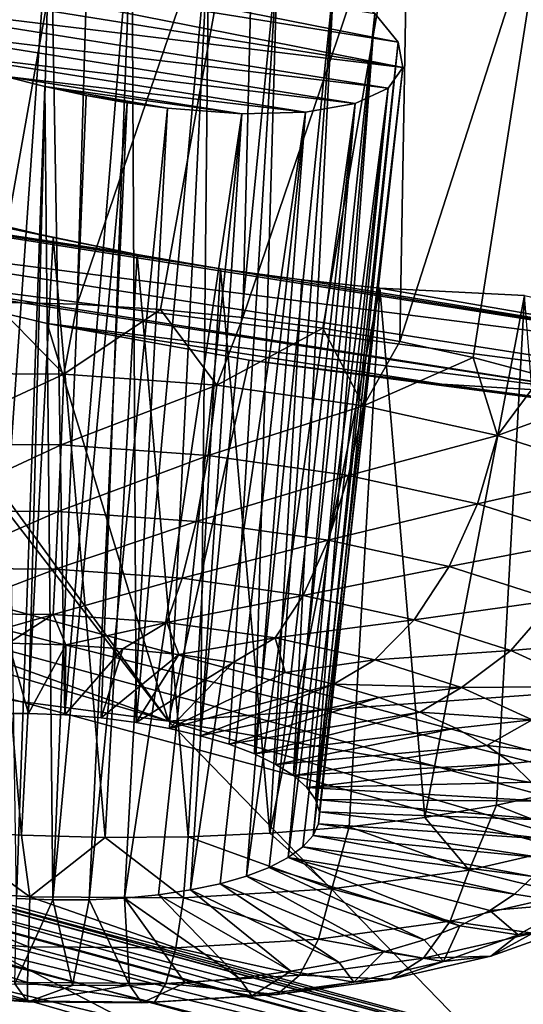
# Model space of a CAD drawing. Header units: metres. Extents: x -90 to 304, y -90 to 74.
# Tile 157 of 256: x 202.047 to 202.949, y -4.395 to -2.631. Entities that reach past the tile are written whole.
import ezdxf

# ---------------------------------------------------------------- set-up
doc = ezdxf.new("R2010")
doc.units = ezdxf.units.M
doc.layers.add('solid_21662050_350', color=7, linetype='CONTINUOUS')

msp = doc.modelspace()

# ---------------------------------------------------------------- linework, layer by layer
at = {"layer": 'solid_21662050_350'}
for points in [[(202.220291, 2.257435, 218.797668), (196.730408, -2.084867, 222.269363), (200.240051, -3.202116, 225.37265)], [(205.301147, 1.292961, 221.476608), (202.220291, 2.257435, 218.797668), (200.240051, -3.202116, 225.37265)], [(205.301147, 1.292961, 221.476608), (200.240051, -3.202116, 225.37265), (204.000259, -4.221542, 228.204208)], [(202.461044, -2.039092, 182.078308), (204.749542, -1.782814, 179.788345), (205.053238, -2.722731, 182.399063)], [(202.794357, -2.139808, 182.148239), (202.461044, -2.039092, 182.078308), (205.053238, -2.722731, 182.399063)], [(202.030701, -2.095821, 182.563126), (202.179459, -2.127232, 182.550858), (201.99968, -3.13679, 182.275162)], [(202.179459, -2.127232, 182.550858), (202.149628, -3.140775, 182.27095), (201.99968, -3.13679, 182.275162)], [(202.179459, -2.127232, 182.550858), (202.470032, -2.201501, 182.568375), (202.149628, -3.140775, 182.27095)], [(203.102905, -2.25136, 182.271729), (202.794357, -2.139808, 182.148239), (205.053238, -2.722731, 182.399063)], [(202.470032, -2.201501, 182.568375), (202.299042, -3.14997, 182.281555), (202.149628, -3.140775, 182.27095)], [(202.470032, -2.201501, 182.568375), (202.446259, -3.164275, 182.306854), (202.299042, -3.14997, 182.281555)], [(202.470032, -2.201501, 182.568375), (202.743637, -2.288393, 182.639221), (202.446259, -3.164275, 182.306854)], [(197.789856, -2.268793, 186.66301), (201.68924, -3.077091, 185.954147), (202.313217, -3.887448, 188.203888)], [(198.650131, -3.400554, 189.806595), (197.789856, -2.268793, 186.66301), (202.313217, -3.887448, 188.203888)], [(202.743637, -2.288393, 182.639221), (202.589691, -3.183532, 182.346573), (202.446259, -3.164275, 182.306854)], [(202.743637, -2.288393, 182.639221), (202.727753, -3.207532, 182.400269), (202.589691, -3.183532, 182.346573)], [(202.743637, -2.288393, 182.639221), (202.992386, -2.384919, 182.759644), (202.727753, -3.207532, 182.400269)], [(202.101669, -2.386948, 183.413437), (202.028198, -2.373618, 183.426514), (201.997482, -3.873815, 183.009399)], [(202.101669, -2.386948, 183.413437), (201.997482, -3.873815, 183.009399), (202.062454, -3.873548, 183.001938)], [(202.101669, -2.386948, 183.413437), (202.062454, -3.873548, 183.001938), (202.127808, -3.876141, 183.002533)], [(202.247787, -2.421539, 183.413162), (202.101669, -2.386948, 183.413437), (202.127808, -3.876141, 183.002533)], [(202.992386, -2.384919, 182.759644), (202.858932, -3.23601, 182.467346), (202.727753, -3.207532, 182.400269)], [(202.992386, -2.384919, 182.759644), (202.981796, -3.268655, 182.547089), (202.858932, -3.23601, 182.467346)], [(202.247787, -2.421539, 183.413162), (202.127808, -3.876141, 183.002533), (202.192398, -3.881545, 183.011169)], [(202.247787, -2.421539, 183.413162), (202.192398, -3.881545, 183.011169), (202.255173, -3.889675, 183.027695)], [(202.385788, -2.464744, 183.446472), (202.247787, -2.421539, 183.413162), (202.255173, -3.889675, 183.027695)], [(201.526489, -2.434493, 183.999283), (202.724686, -2.670923, 183.84581), (201.534561, -2.480003, 184.137573)], [(202.682648, -2.62008, 183.716217), (202.724686, -2.670923, 183.84581), (201.526489, -2.434493, 183.999283)], [(202.385788, -2.464744, 183.446472), (202.255173, -3.889675, 183.027695), (202.315002, -3.900385, 183.051849)], [(202.385788, -2.464744, 183.446472), (202.315002, -3.900385, 183.051849), (202.37088, -3.913494, 183.083191)], [(202.508377, -2.514058, 183.510818), (202.385788, -2.464744, 183.446472), (202.37088, -3.913494, 183.083191)], [(202.732788, -2.716312, 183.983475), (201.534561, -2.480003, 184.137573), (202.724686, -2.670923, 183.84581)], [(201.576736, -2.531039, 184.267456), (201.534561, -2.480003, 184.137573), (202.732788, -2.716312, 183.983475)], [(202.508377, -2.514058, 183.510818), (202.37088, -3.913494, 183.083191), (202.42186, -3.928778, 183.121201)], [(202.508377, -2.514058, 183.510818), (202.42186, -3.928778, 183.121201), (202.467056, -3.945975, 183.165222)], [(202.609131, -2.566791, 183.602417), (202.508377, -2.514058, 183.510818), (202.467056, -3.945975, 183.165222)], [(201.576736, -2.531039, 184.267456), (202.732788, -2.716312, 183.983475), (201.650864, -2.584814, 184.381775)], [(202.609131, -2.566791, 183.602417), (202.467056, -3.945975, 183.165222), (202.505722, -3.964797, 183.214523)], [(202.609131, -2.566791, 183.602417), (202.505722, -3.964797, 183.214523), (202.53717, -3.984907, 183.268219)], [(202.682648, -2.62008, 183.716217), (202.609131, -2.566791, 183.602417), (202.53717, -3.984907, 183.268219)], [(201.650864, -2.584814, 184.381775), (202.732788, -2.716312, 183.983475), (202.706604, -2.753727, 184.121536)], [(201.650864, -2.584814, 184.381775), (202.706604, -2.753727, 184.121536), (201.753082, -2.638323, 184.473953)], [(202.682648, -2.62008, 183.716217), (202.53717, -3.984907, 183.268219), (202.560867, -4.005976, 183.325424)], [(202.682648, -2.62008, 183.716217), (202.560867, -4.005976, 183.325424), (202.576401, -4.027636, 183.385147)], [(202.682648, -2.62008, 183.716217), (202.576401, -4.027636, 183.385147), (202.724686, -2.670923, 183.84581)], [(201.753082, -2.638323, 184.473953), (202.706604, -2.753727, 184.121536), (202.647614, -2.781053, 184.252228)], [(201.753082, -2.638323, 184.473953), (202.647614, -2.781053, 184.252228), (201.877945, -2.688457, 184.538345)], [(202.724686, -2.670923, 183.84581), (202.576401, -4.027636, 183.385147), (202.583527, -4.049518, 183.446365)], [(202.732788, -2.716312, 183.983475), (202.724686, -2.670923, 183.84581), (202.583527, -4.049518, 183.446365)], [(201.877945, -2.688457, 184.538345), (202.647614, -2.781053, 184.252228), (202.558899, -2.796742, 184.368408)], [(201.877945, -2.688457, 184.538345), (202.558899, -2.796742, 184.368408), (202.018341, -2.732145, 184.570679)], [(202.018341, -2.732145, 184.570679), (202.091782, -2.75069, 184.57399), (202.040802, -4.205081, 183.942871)], [(202.018341, -2.732145, 184.570679), (202.558899, -2.796742, 184.368408), (202.444855, -2.79976, 184.463562)], [(202.018341, -2.732145, 184.570679), (202.444855, -2.79976, 184.463562), (202.091782, -2.75069, 184.57399)], [(202.732788, -2.716312, 183.983475), (202.582108, -4.071249, 183.508041), (202.572174, -4.092451, 183.569092)], [(202.706604, -2.753727, 184.121536), (202.732788, -2.716312, 183.983475), (202.572174, -4.092451, 183.569092)], [(202.732788, -2.716312, 183.983475), (202.583527, -4.049518, 183.446365), (202.582108, -4.071249, 183.508041)], [(202.257248, -3.051484, 185.421875), (201.052597, -2.868325, 185.779694), (200.757767, -2.742008, 185.60582)], [(202.10675, -3.021092, 185.439331), (200.757767, -2.742008, 185.60582), (201.956512, -2.98611, 185.442261)], [(202.257248, -3.051484, 185.421875), (200.757767, -2.742008, 185.60582), (202.10675, -3.021092, 185.439331)], [(202.091782, -2.75069, 184.57399), (202.106155, -4.207673, 183.943451), (202.040802, -4.205081, 183.942871)], [(202.091782, -2.75069, 184.57399), (202.165878, -2.766618, 184.568542), (202.106155, -4.207673, 183.943451)], [(202.091782, -2.75069, 184.57399), (202.444855, -2.79976, 184.463562), (202.311264, -2.789619, 184.531921)], [(202.091782, -2.75069, 184.57399), (202.311264, -2.789619, 184.531921), (202.165878, -2.766618, 184.568542)], [(202.165878, -2.766618, 184.568542), (202.239456, -2.779665, 184.554443), (202.106155, -4.207673, 183.943451)], [(202.165878, -2.766618, 184.568542), (202.311264, -2.789619, 184.531921), (202.239456, -2.779665, 184.554443)], [(202.706604, -2.753727, 184.121536), (202.553879, -4.112774, 183.628525), (202.527573, -4.131857, 183.685272)], [(202.647614, -2.781053, 184.252228), (202.706604, -2.753727, 184.121536), (202.527573, -4.131857, 183.685272)], [(202.706604, -2.753727, 184.121536), (202.572174, -4.092451, 183.569092), (202.553879, -4.112774, 183.628525)], [(202.239456, -2.779665, 184.554443), (202.171127, -4.207407, 183.935989), (202.106155, -4.207673, 183.943451)], [(202.239456, -2.779665, 184.554443), (202.311264, -2.789619, 184.531921), (202.171127, -4.207407, 183.935989)], [(202.647614, -2.781053, 184.252228), (202.493668, -4.149379, 183.738388), (202.452759, -4.16504, 183.786957)], [(202.558899, -2.796742, 184.368408), (202.647614, -2.781053, 184.252228), (202.452759, -4.16504, 183.786957)], [(202.647614, -2.781053, 184.252228), (202.527573, -4.131857, 183.685272), (202.493668, -4.149379, 183.738388)], [(202.311264, -2.789619, 184.531921), (202.234619, -4.204286, 183.920593), (202.171127, -4.207407, 183.935989)], [(202.311264, -2.789619, 184.531921), (202.444855, -2.79976, 184.463562), (202.234619, -4.204286, 183.920593)], [(202.444855, -2.79976, 184.463562), (202.295532, -4.198365, 183.897537), (202.234619, -4.204286, 183.920593)], [(202.444855, -2.79976, 184.463562), (202.352829, -4.189746, 183.867233), (202.295532, -4.198365, 183.897537)], [(202.558899, -2.796742, 184.368408), (202.405548, -4.178572, 183.830139), (202.352829, -4.189746, 183.867233)], [(202.444855, -2.79976, 184.463562), (202.558899, -2.796742, 184.368408), (202.352829, -4.189746, 183.867233)], [(202.558899, -2.796742, 184.368408), (202.452759, -4.16504, 183.786957), (202.405548, -4.178572, 183.830139)], [(203.635269, -3.27402, 185.112259), (201.381393, -2.985422, 185.898834), (201.052597, -2.868325, 185.779694)], [(202.406342, -3.076957, 185.390091), (203.635269, -3.27402, 185.112259), (201.052597, -2.868325, 185.779694)], [(202.406342, -3.076957, 185.390091), (201.052597, -2.868325, 185.779694), (202.257248, -3.051484, 185.421875)], [(203.397995, -3.299392, 185.36908), (201.68924, -3.077091, 185.954147), (201.381393, -2.985422, 185.898834)], [(203.397995, -3.299392, 185.36908), (201.381393, -2.985422, 185.898834), (203.635269, -3.27402, 185.112259)], [(201.956512, -2.98611, 185.442261), (201.900513, -4.082675, 184.963547), (202.049927, -4.091871, 184.974152)], [(202.10675, -3.021092, 185.439331), (201.956512, -2.98611, 185.442261), (202.049927, -4.091871, 184.974152)], [(202.10675, -3.021092, 185.439331), (202.049927, -4.091871, 184.974152), (202.199875, -4.095856, 184.96994)], [(202.257248, -3.051484, 185.421875), (202.10675, -3.021092, 185.439331), (202.199875, -4.095856, 184.96994)], [(202.257248, -3.051484, 185.421875), (202.199875, -4.095856, 184.96994), (202.34874, -4.094587, 184.950989)], [(202.406342, -3.076957, 185.390091), (202.257248, -3.051484, 185.421875), (202.34874, -4.094587, 184.950989)], [(201.733154, -3.088904, 185.958084), (202.313217, -3.887448, 188.203888), (201.68924, -3.077091, 185.954147)], [(203.118973, -3.302935, 185.58873), (201.68924, -3.077091, 185.954147), (203.397995, -3.299392, 185.36908)], [(201.733154, -3.088904, 185.958084), (201.68924, -3.077091, 185.954147), (203.118973, -3.302935, 185.58873)], [(202.406342, -3.076957, 185.390091), (202.34874, -4.094587, 184.950989), (202.494858, -4.088078, 184.917465)], [(202.551941, -3.097175, 185.344498), (203.635269, -3.27402, 185.112259), (202.406342, -3.076957, 185.390091)], [(202.551941, -3.097175, 185.344498), (202.406342, -3.076957, 185.390091), (202.494858, -4.088078, 184.917465)], [(201.733154, -3.088904, 185.958084), (202.09584, -3.175022, 185.955048), (202.313217, -3.887448, 188.203888)], [(201.733154, -3.088904, 185.958084), (203.118973, -3.302935, 185.58873), (202.09584, -3.175022, 185.955048)], [(202.692047, -3.111945, 185.286011), (202.551941, -3.097175, 185.344498), (202.494858, -4.088078, 184.917465)], [(202.692047, -3.111945, 185.286011), (203.635269, -3.27402, 185.112259), (202.551941, -3.097175, 185.344498)], [(202.692047, -3.111945, 185.286011), (202.494858, -4.088078, 184.917465), (202.636658, -4.076401, 184.869751)], [(202.692047, -3.111945, 185.286011), (202.636658, -4.076401, 184.869751), (202.772583, -4.059683, 184.80838)], [(202.950851, -3.125197, 185.134033), (203.635269, -3.27402, 185.112259), (202.692047, -3.111945, 185.286011)], [(202.950851, -3.125197, 185.134033), (202.692047, -3.111945, 185.286011), (202.772583, -4.059683, 184.80838)], [(202.126053, -3.265752, 182.25267), (201.850861, -3.263854, 182.275711), (201.99968, -3.13679, 182.275162)], [(202.126053, -3.265752, 182.25267), (201.99968, -3.13679, 182.275162), (202.149628, -3.140775, 182.27095)], [(202.950851, -3.125197, 185.134033), (202.772583, -4.059683, 184.80838), (202.901123, -4.038107, 184.734024)], [(202.950851, -3.125197, 185.134033), (202.901123, -4.038107, 184.734024), (203.020905, -4.01191, 184.647476)], [(202.126053, -3.265752, 182.25267), (202.149628, -3.140775, 182.27095), (202.299042, -3.14997, 182.281555)], [(202.400085, -3.285637, 182.280685), (202.126053, -3.265752, 182.25267), (202.299042, -3.14997, 182.281555)], [(202.400085, -3.285637, 182.280685), (202.299042, -3.14997, 182.281555), (202.446259, -3.164275, 182.306854)], [(202.400085, -3.285637, 182.280685), (202.446259, -3.164275, 182.306854), (202.589691, -3.183532, 182.346573)], [(202.09584, -3.175022, 185.955048), (202.457764, -3.240798, 185.889313), (202.313217, -3.887448, 188.203888)], [(202.09584, -3.175022, 185.955048), (203.118973, -3.302935, 185.58873), (202.803146, -3.28369, 185.764786)], [(202.09584, -3.175022, 185.955048), (202.803146, -3.28369, 185.764786), (202.457764, -3.240798, 185.889313)], [(202.662399, -3.322745, 182.358658), (202.400085, -3.285637, 182.280685), (202.589691, -3.183532, 182.346573)], [(202.662399, -3.322745, 182.358658), (202.589691, -3.183532, 182.346573), (202.727753, -3.207532, 182.400269)], [(204.000259, -4.221542, 228.204208), (200.240051, -3.202116, 225.37265), (200.193008, -3.263821, 225.410416)], [(202.662399, -3.322745, 182.358658), (202.727753, -3.207532, 182.400269), (202.858932, -3.23601, 182.467346)], [(202.457764, -3.240798, 185.889313), (205.575012, -3.651596, 184.97908), (202.313217, -3.887448, 188.203888)], [(202.457764, -3.240798, 185.889313), (202.803146, -3.28369, 185.764786), (205.575012, -3.651596, 184.97908)], [(202.902924, -3.37565, 182.483612), (202.662399, -3.322745, 182.358658), (202.858932, -3.23601, 182.467346)], [(202.902924, -3.37565, 182.483612), (202.858932, -3.23601, 182.467346), (202.981796, -3.268655, 182.547089)], [(200.155273, -3.339025, 225.429504), (203.923508, -4.360583, 228.266983), (200.193008, -3.263821, 225.410416)], [(203.923508, -4.360583, 228.266983), (203.957718, -4.284418, 228.245239), (200.193008, -3.263821, 225.410416)], [(204.000259, -4.221542, 228.204208), (200.193008, -3.263821, 225.410416), (203.957718, -4.284418, 228.245239)], [(201.856628, -3.390769, 182.289276), (201.850861, -3.263854, 182.275711), (202.126053, -3.265752, 182.25267)], [(201.856628, -3.390769, 182.289276), (202.126053, -3.265752, 182.25267), (202.120895, -3.392592, 182.267151)], [(202.120895, -3.392592, 182.267151), (202.126053, -3.265752, 182.25267), (202.400085, -3.285637, 182.280685)], [(202.902924, -3.37565, 182.483612), (202.981796, -3.268655, 182.547089), (203.095001, -3.305108, 182.638626)], [(202.120895, -3.392592, 182.267151), (202.400085, -3.285637, 182.280685), (202.384048, -3.411688, 182.294052)], [(202.384048, -3.411688, 182.294052), (202.400085, -3.285637, 182.280685), (202.662399, -3.322745, 182.358658)], [(202.803146, -3.28369, 185.764786), (203.118973, -3.302935, 185.58873), (205.575012, -3.651596, 184.97908)], [(203.112427, -3.442318, 182.650742), (202.902924, -3.37565, 182.483612), (203.095001, -3.305108, 182.638626)], [(202.384048, -3.411688, 182.294052), (202.662399, -3.322745, 182.358658), (202.635956, -3.447324, 182.368927)], [(202.635956, -3.447324, 182.368927), (202.662399, -3.322745, 182.358658), (202.902924, -3.37565, 182.483612)], [(200.095322, -4.247158, 225.047195), (203.86673, -5.272162, 227.894257), (200.155273, -3.339025, 225.429504)], [(203.86673, -5.272162, 227.894257), (203.923508, -4.360583, 228.266983), (200.155273, -3.339025, 225.429504)], [(202.635956, -3.447324, 182.368927), (202.902924, -3.37565, 182.483612), (202.866928, -3.498129, 182.488922)], [(202.866928, -3.498129, 182.488922), (202.902924, -3.37565, 182.483612), (203.112427, -3.442318, 182.650742)], [(198.650131, -3.400554, 189.806595), (202.313217, -3.887448, 188.203888), (203.085815, -4.683651, 190.415436)], [(199.774429, -4.505435, 192.875519), (198.650131, -3.400554, 189.806595), (203.085815, -4.683651, 190.415436)], [(201.856628, -3.390769, 182.289276), (202.120895, -3.392592, 182.267151), (201.867737, -3.509902, 182.334106)], [(202.120895, -3.392592, 182.267151), (202.115753, -3.511613, 182.313339), (201.867737, -3.509902, 182.334106)], [(202.120895, -3.392592, 182.267151), (202.384048, -3.411688, 182.294052), (202.115753, -3.511613, 182.313339)], [(202.384048, -3.411688, 182.294052), (202.362717, -3.529535, 182.338577), (202.115753, -3.511613, 182.313339)], [(202.384048, -3.411688, 182.294052), (202.635956, -3.447324, 182.368927), (202.362717, -3.529535, 182.338577)], [(202.635956, -3.447324, 182.368927), (202.599136, -3.562979, 182.408859), (202.362717, -3.529535, 182.338577)], [(202.635956, -3.447324, 182.368927), (202.866928, -3.498129, 182.488922), (202.599136, -3.562979, 182.408859)], [(202.866928, -3.498129, 182.488922), (203.112427, -3.442318, 182.650742), (203.068115, -3.562152, 182.649429)], [(202.866928, -3.498129, 182.488922), (202.815918, -3.610659, 182.521469), (202.599136, -3.562979, 182.408859)], [(202.866928, -3.498129, 182.488922), (203.068115, -3.562152, 182.649429), (202.815918, -3.610659, 182.521469)], [(201.867737, -3.509902, 182.334106), (202.115753, -3.511613, 182.313339), (201.883484, -3.613473, 182.407242)], [(202.115753, -3.511613, 182.313339), (202.110977, -3.615042, 182.388199), (201.883484, -3.613473, 182.407242)], [(202.115753, -3.511613, 182.313339), (202.362717, -3.529535, 182.338577), (202.110977, -3.615042, 182.388199)], [(202.362717, -3.529535, 182.338577), (202.337509, -3.631481, 182.411346), (202.110977, -3.615042, 182.388199)], [(202.362717, -3.529535, 182.338577), (202.599136, -3.562979, 182.408859), (202.337509, -3.631481, 182.411346)], [(203.068115, -3.562152, 182.649429), (203.00473, -3.670745, 182.672089), (202.815918, -3.610659, 182.521469)], [(202.599136, -3.562979, 182.408859), (202.554367, -3.662157, 182.475815), (202.337509, -3.631481, 182.411346)], [(202.599136, -3.562979, 182.408859), (202.815918, -3.610659, 182.521469), (202.554367, -3.662157, 182.475815)], [(201.883484, -3.613473, 182.407242), (202.110977, -3.615042, 182.388199), (201.902832, -3.694718, 182.503937)], [(202.110977, -3.615042, 182.388199), (202.106873, -3.696126, 182.486847), (201.902832, -3.694718, 182.503937)], [(202.110977, -3.615042, 182.388199), (202.337509, -3.631481, 182.411346), (202.106873, -3.696126, 182.486847)], [(202.815918, -3.610659, 182.521469), (202.753204, -3.705893, 182.579102), (202.554367, -3.662157, 182.475815)], [(202.815918, -3.610659, 182.521469), (203.00473, -3.670745, 182.672089), (202.753204, -3.705893, 182.579102)], [(199.797714, -3.621944, 225.637299), (199.742035, -3.642775, 225.697815), (203.546875, -4.676837, 228.570038)], [(199.797714, -3.621944, 225.637299), (203.546875, -4.676837, 228.570038), (203.59729, -4.654576, 228.505539)], [(199.797714, -3.621944, 225.637299), (203.59729, -4.654576, 228.505539), (199.850998, -3.624352, 225.571335)], [(199.850998, -3.624352, 225.571335), (203.645538, -4.655615, 228.435776), (199.897629, -3.649805, 225.505188)], [(203.59729, -4.654576, 228.505539), (203.645538, -4.655615, 228.435776), (199.850998, -3.624352, 225.571335)], [(202.337509, -3.631481, 182.411346), (202.310043, -3.71087, 182.507614), (202.106873, -3.696126, 182.486847)], [(202.337509, -3.631481, 182.411346), (202.554367, -3.662157, 182.475815), (202.310043, -3.71087, 182.507614)], [(203.546875, -4.676837, 228.570038), (199.742035, -3.642775, 225.697815), (200.997208, -4.059696, 226.78891)], [(199.897629, -3.649805, 225.505188), (203.687759, -4.679871, 228.366318), (199.933884, -3.69627, 225.444183)], [(203.645538, -4.655615, 228.435776), (203.687759, -4.679871, 228.366318), (199.897629, -3.649805, 225.505188)], [(202.554367, -3.662157, 182.475815), (202.504547, -3.738384, 182.56543), (202.310043, -3.71087, 182.507614)], [(205.575012, -3.651596, 184.97908), (206.311615, -4.563611, 187.512299), (202.313217, -3.887448, 188.203888)], [(202.554367, -3.662157, 182.475815), (202.753204, -3.705893, 182.579102), (202.504547, -3.738384, 182.56543)], [(203.00473, -3.670745, 182.672089), (202.926392, -3.761007, 182.71727), (202.753204, -3.705893, 182.579102)], [(203.00473, -3.670745, 182.672089), (203.158325, -3.740926, 182.854935), (202.926392, -3.761007, 182.71727)], [(199.933884, -3.69627, 225.444183), (203.720596, -4.725405, 228.302704), (199.956848, -3.76003, 225.393158)], [(203.687759, -4.679871, 228.366318), (203.720596, -4.725405, 228.302704), (199.933884, -3.69627, 225.444183)], [(201.902832, -3.694718, 182.503937), (202.106873, -3.696126, 182.486847), (201.924484, -3.748295, 182.617752)], [(202.106873, -3.696126, 182.486847), (202.026581, -3.747553, 182.605103), (201.924484, -3.748295, 182.617752)], [(202.106873, -3.696126, 182.486847), (202.12941, -3.75067, 182.603317), (202.026581, -3.747553, 182.605103)], [(202.106873, -3.696126, 182.486847), (202.310043, -3.71087, 182.507614), (202.12941, -3.75067, 182.603317)], [(202.310043, -3.71087, 182.507614), (202.231659, -3.757606, 182.612396), (202.12941, -3.75067, 182.603317)], [(202.310043, -3.71087, 182.507614), (202.332047, -3.768274, 182.632233), (202.231659, -3.757606, 182.612396)], [(202.310043, -3.71087, 182.507614), (202.504547, -3.738384, 182.56543), (202.332047, -3.768274, 182.632233)], [(202.753204, -3.705893, 182.579102), (202.682892, -3.777611, 182.658081), (202.504547, -3.738384, 182.56543)], [(202.753204, -3.705893, 182.579102), (202.926392, -3.761007, 182.71727), (202.682892, -3.777611, 182.658081)], [(202.504547, -3.738384, 182.56543), (202.429306, -3.782539, 182.662582), (202.332047, -3.768274, 182.632233)], [(202.504547, -3.738384, 182.56543), (202.522232, -3.800222, 182.703049), (202.429306, -3.782539, 182.662582)], [(202.504547, -3.738384, 182.56543), (202.682892, -3.777611, 182.658081), (202.522232, -3.800222, 182.703049)], [(202.026581, -3.747553, 182.605103), (202.062454, -3.873548, 183.001938), (201.997482, -3.873815, 183.009399)], [(202.026581, -3.747553, 182.605103), (202.12941, -3.75067, 182.603317), (202.062454, -3.873548, 183.001938)], [(202.12941, -3.75067, 182.603317), (202.127808, -3.876141, 183.002533), (202.062454, -3.873548, 183.001938)], [(202.12941, -3.75067, 182.603317), (202.231659, -3.757606, 182.612396), (202.127808, -3.876141, 183.002533)], [(203.158325, -3.740926, 182.854935), (203.067276, -3.82538, 182.884995), (202.926392, -3.761007, 182.71727)], [(199.956848, -3.76003, 225.393158), (203.741394, -4.788575, 228.250046), (200.683899, -4.044527, 225.935699)], [(203.720596, -4.725405, 228.302704), (203.741394, -4.788575, 228.250046), (199.956848, -3.76003, 225.393158)], [(202.231659, -3.757606, 182.612396), (202.192398, -3.881545, 183.011169), (202.127808, -3.876141, 183.002533)], [(202.231659, -3.757606, 182.612396), (202.332047, -3.768274, 182.632233), (202.192398, -3.881545, 183.011169)], [(202.332047, -3.768274, 182.632233), (202.255173, -3.889675, 183.027695), (202.192398, -3.881545, 183.011169)], [(202.332047, -3.768274, 182.632233), (202.429306, -3.782539, 182.662582), (202.255173, -3.889675, 183.027695)], [(202.926392, -3.761007, 182.71727), (202.838226, -3.827043, 182.781998), (202.682892, -3.777611, 182.658081)], [(202.926392, -3.761007, 182.71727), (203.067276, -3.82538, 182.884995), (202.838226, -3.827043, 182.781998)], [(202.429306, -3.782539, 182.662582), (202.315002, -3.900385, 183.051849), (202.255173, -3.889675, 183.027695)], [(202.429306, -3.782539, 182.662582), (202.522232, -3.800222, 182.703049), (202.315002, -3.900385, 183.051849)], [(202.682892, -3.777611, 182.658081), (202.609634, -3.821101, 182.753143), (202.522232, -3.800222, 182.703049)], [(202.682892, -3.777611, 182.658081), (202.838226, -3.827043, 182.781998), (202.609634, -3.821101, 182.753143)], [(202.522232, -3.800222, 182.703049), (202.609634, -3.821101, 182.753143), (202.315002, -3.900385, 183.051849)], [(202.609634, -3.821101, 182.753143), (202.37088, -3.913494, 183.083191), (202.315002, -3.900385, 183.051849)], [(202.609634, -3.821101, 182.753143), (202.69043, -3.844914, 182.812225), (202.37088, -3.913494, 183.083191)], [(202.838226, -3.827043, 182.781998), (202.69043, -3.844914, 182.812225), (202.609634, -3.821101, 182.753143)], [(203.067276, -3.82538, 182.884995), (202.964584, -3.88478, 182.932434), (202.838226, -3.827043, 182.781998)], [(202.838226, -3.827043, 182.781998), (202.763596, -3.87136, 182.879547), (202.69043, -3.844914, 182.812225)], [(202.838226, -3.827043, 182.781998), (202.964584, -3.88478, 182.932434), (202.763596, -3.87136, 182.879547)], [(202.69043, -3.844914, 182.812225), (202.42186, -3.928778, 183.121201), (202.37088, -3.913494, 183.083191)], [(202.69043, -3.844914, 182.812225), (202.763596, -3.87136, 182.879547), (202.42186, -3.928778, 183.121201)], [(202.763596, -3.87136, 182.879547), (202.467056, -3.945975, 183.165222), (202.42186, -3.928778, 183.121201)], [(202.763596, -3.87136, 182.879547), (202.828217, -3.900107, 182.954269), (202.467056, -3.945975, 183.165222)], [(202.964584, -3.88478, 182.932434), (202.828217, -3.900107, 182.954269), (202.763596, -3.87136, 182.879547)], [(206.311615, -4.563611, 187.512299), (203.085815, -4.683651, 190.415436), (202.313217, -3.887448, 188.203888)], [(202.964584, -3.88478, 182.932434), (202.883469, -3.930794, 183.035446), (202.828217, -3.900107, 182.954269)], [(202.964584, -3.88478, 182.932434), (203.057114, -3.948605, 183.103592), (202.883469, -3.930794, 183.035446)], [(202.828217, -3.900107, 182.954269), (202.505722, -3.964797, 183.214523), (202.467056, -3.945975, 183.165222)], [(202.828217, -3.900107, 182.954269), (202.883469, -3.930794, 183.035446), (202.505722, -3.964797, 183.214523)], [(202.883469, -3.930794, 183.035446), (202.53717, -3.984907, 183.268219), (202.505722, -3.964797, 183.214523)], [(202.883469, -3.930794, 183.035446), (202.928665, -3.963035, 183.122055), (202.53717, -3.984907, 183.268219)], [(203.057114, -3.948605, 183.103592), (202.928665, -3.963035, 183.122055), (202.883469, -3.930794, 183.035446)], [(203.057114, -3.948605, 183.103592), (202.963242, -3.996424, 183.213028), (202.928665, -3.963035, 183.122055)], [(202.928665, -3.963035, 183.122055), (202.560867, -4.005976, 183.325424), (202.53717, -3.984907, 183.268219)], [(202.928665, -3.963035, 183.122055), (202.963242, -3.996424, 183.213028), (202.560867, -4.005976, 183.325424)], [(202.963242, -3.996424, 183.213028), (202.986755, -4.030541, 183.30719), (202.560867, -4.005976, 183.325424)], [(202.986755, -4.030541, 183.30719), (202.576401, -4.027636, 183.385147), (202.560867, -4.005976, 183.325424)], [(203.069199, -4.104245, 184.529358), (203.020905, -4.01191, 184.647476), (202.901123, -4.038107, 184.734024)], [(202.998917, -4.064958, 183.403381), (202.583527, -4.049518, 183.446365), (202.576401, -4.027636, 183.385147)], [(202.998917, -4.064958, 183.403381), (202.576401, -4.027636, 183.385147), (202.986755, -4.030541, 183.30719)], [(202.852097, -4.153994, 184.692627), (202.901123, -4.038107, 184.734024), (202.772583, -4.059683, 184.80838)], [(202.852097, -4.153994, 184.692627), (203.069199, -4.104245, 184.529358), (202.901123, -4.038107, 184.734024)], [(202.585983, -4.565922, 227.383926), (202.043427, -5.025216, 226.765518), (200.683899, -4.044527, 225.935699)], [(203.741394, -4.788575, 228.250046), (202.585983, -4.565922, 227.383926), (200.683899, -4.044527, 225.935699)], [(202.999573, -4.099241, 183.500381), (202.582108, -4.071249, 183.508041), (202.583527, -4.049518, 183.446365)], [(202.999573, -4.099241, 183.500381), (202.583527, -4.049518, 183.446365), (202.998917, -4.064958, 183.403381)], [(200.997208, -4.059696, 226.78891), (199.434616, -5.081941, 227.390686), (202.946899, -6.000332, 229.957565)], [(204.734818, -5.02177, 229.461182), (200.997208, -4.059696, 226.78891), (202.946899, -6.000332, 229.957565)], [(203.546875, -4.676837, 228.570038), (200.997208, -4.059696, 226.78891), (204.734818, -5.02177, 229.461182)], [(202.988708, -4.13296, 183.596985), (202.572174, -4.092451, 183.569092), (202.582108, -4.071249, 183.508041)], [(202.988708, -4.13296, 183.596985), (202.582108, -4.071249, 183.508041), (202.999573, -4.099241, 183.500381)], [(202.852097, -4.153994, 184.692627), (202.772583, -4.059683, 184.80838), (202.636658, -4.076401, 184.869751)], [(201.790909, -4.181973, 184.881439), (202.064926, -4.201858, 184.909439), (201.900513, -4.082675, 184.963547)], [(202.064926, -4.201858, 184.909439), (202.049927, -4.091871, 184.974152), (201.900513, -4.082675, 184.963547)], [(202.605911, -4.187594, 184.813187), (202.494858, -4.088078, 184.917465), (202.34874, -4.094587, 184.950989)], [(202.605911, -4.187594, 184.813187), (202.636658, -4.076401, 184.869751), (202.494858, -4.088078, 184.917465)], [(202.605911, -4.187594, 184.813187), (202.852097, -4.153994, 184.692627), (202.636658, -4.076401, 184.869751)], [(202.064926, -4.201858, 184.909439), (202.199875, -4.095856, 184.96994), (202.049927, -4.091871, 184.974152)], [(202.064926, -4.201858, 184.909439), (202.340118, -4.203756, 184.886398), (202.199875, -4.095856, 184.96994)], [(202.340118, -4.203756, 184.886398), (202.34874, -4.094587, 184.950989), (202.199875, -4.095856, 184.96994)], [(202.340118, -4.203756, 184.886398), (202.605911, -4.187594, 184.813187), (202.34874, -4.094587, 184.950989)], [(202.966461, -4.16569, 183.691956), (202.553879, -4.112774, 183.628525), (202.572174, -4.092451, 183.569092)], [(202.966461, -4.16569, 183.691956), (202.572174, -4.092451, 183.569092), (202.988708, -4.13296, 183.596985)], [(203.026611, -4.19781, 184.453491), (203.069199, -4.104245, 184.529358), (202.852097, -4.153994, 184.692627)], [(202.933121, -4.197021, 183.784103), (202.527573, -4.131857, 183.685272), (202.553879, -4.112774, 183.628525)], [(202.933121, -4.197021, 183.784103), (202.553879, -4.112774, 183.628525), (202.966461, -4.16569, 183.691956)], [(202.834946, -4.253927, 183.955353), (202.493668, -4.149379, 183.738388), (202.527573, -4.131857, 183.685272)], [(202.889099, -4.226556, 183.872269), (202.527573, -4.131857, 183.685272), (202.933121, -4.197021, 183.784103)], [(202.834946, -4.253927, 183.955353), (202.527573, -4.131857, 183.685272), (202.889099, -4.226556, 183.872269)], [(202.771347, -4.278787, 184.032318), (202.452759, -4.16504, 183.786957), (202.493668, -4.149379, 183.738388)], [(202.771347, -4.278787, 184.032318), (202.493668, -4.149379, 183.738388), (202.834946, -4.253927, 183.955353)], [(202.818115, -4.245584, 184.610275), (202.852097, -4.153994, 184.692627), (202.605911, -4.187594, 184.813187)], [(203.026611, -4.19781, 184.453491), (202.852097, -4.153994, 184.692627), (202.818115, -4.245584, 184.610275)], [(202.61911, -4.319764, 184.164047), (202.352829, -4.189746, 183.867233), (202.405548, -4.178572, 183.830139)], [(202.699097, -4.300825, 184.102173), (202.405548, -4.178572, 183.830139), (202.452759, -4.16504, 183.786957)], [(202.61911, -4.319764, 184.164047), (202.405548, -4.178572, 183.830139), (202.699097, -4.300825, 184.102173)], [(202.699097, -4.300825, 184.102173), (202.452759, -4.16504, 183.786957), (202.771347, -4.278787, 184.032318)], [(203.039764, -4.214219, 183.857422), (202.933121, -4.197021, 183.784103), (202.966461, -4.16569, 183.691956)], [(202.062195, -4.291548, 184.818481), (202.064926, -4.201858, 184.909439), (201.790909, -4.181973, 184.881439)], [(202.062195, -4.291548, 184.818481), (201.790909, -4.181973, 184.881439), (201.799042, -4.272452, 184.791595)], [(202.53241, -4.335364, 184.217178), (202.295532, -4.198365, 183.897537), (202.352829, -4.189746, 183.867233)], [(202.581711, -4.277851, 184.726059), (202.605911, -4.187594, 184.813187), (202.340118, -4.203756, 184.886398)], [(202.53241, -4.335364, 184.217178), (202.352829, -4.189746, 183.867233), (202.61911, -4.319764, 184.164047)], [(202.818115, -4.245584, 184.610275), (202.605911, -4.187594, 184.813187), (202.581711, -4.277851, 184.726059)], [(203.039764, -4.214219, 183.857422), (202.889099, -4.226556, 183.872269), (202.933121, -4.197021, 183.784103)], [(202.038193, -4.358026, 184.332382), (202.040802, -4.205081, 183.942871), (202.106155, -4.207673, 183.943451)], [(202.038193, -4.358026, 184.332382), (202.106155, -4.207673, 183.943451), (202.141006, -4.361143, 184.330582)], [(202.326462, -4.293371, 184.796356), (202.064926, -4.201858, 184.909439), (202.062195, -4.291548, 184.818481)], [(202.326462, -4.293371, 184.796356), (202.340118, -4.203756, 184.886398), (202.064926, -4.201858, 184.909439)], [(202.141006, -4.361143, 184.330582), (202.106155, -4.207673, 183.943451), (202.171127, -4.207407, 183.935989)], [(202.141006, -4.361143, 184.330582), (202.171127, -4.207407, 183.935989), (202.243118, -4.360402, 184.317947)], [(202.243118, -4.360402, 184.317947), (202.171127, -4.207407, 183.935989), (202.234619, -4.204286, 183.920593)], [(202.440048, -4.347431, 184.26088), (202.234619, -4.204286, 183.920593), (202.295532, -4.198365, 183.897537)], [(202.343216, -4.355812, 184.294617), (202.234619, -4.204286, 183.920593), (202.440048, -4.347431, 184.26088)], [(202.243118, -4.360402, 184.317947), (202.234619, -4.204286, 183.920593), (202.343216, -4.355812, 184.294617)], [(202.440048, -4.347431, 184.26088), (202.295532, -4.198365, 183.897537), (202.53241, -4.335364, 184.217178)], [(202.581711, -4.277851, 184.726059), (202.340118, -4.203756, 184.886398), (202.326462, -4.293371, 184.796356)], [(203.026611, -4.19781, 184.453491), (202.818115, -4.245584, 184.610275), (202.965775, -4.267311, 184.365204)], [(203.039764, -4.214219, 183.857422), (202.939407, -4.270393, 184.02684), (202.889099, -4.226556, 183.872269)], [(203.0392, -4.255314, 184.105179), (202.939407, -4.270393, 184.02684), (203.039764, -4.214219, 183.857422)], [(202.939407, -4.270393, 184.02684), (202.834946, -4.253927, 183.955353), (202.889099, -4.226556, 183.872269)], [(200.095322, -4.247158, 225.047195), (201.700928, -4.462346, 225.644913), (203.86673, -5.272162, 227.894257)], [(202.818115, -4.245584, 184.610275), (202.581711, -4.277851, 184.726059), (202.770096, -4.312146, 184.51236)], [(202.818115, -4.245584, 184.610275), (202.770096, -4.312146, 184.51236), (202.965775, -4.267311, 184.365204)], [(202.965775, -4.267311, 184.365204), (202.770096, -4.312146, 184.51236), (202.890656, -4.308209, 184.270294)], [(202.806168, -4.317834, 184.174927), (202.771347, -4.278787, 184.032318), (202.834946, -4.253927, 183.955353)], [(202.939407, -4.270393, 184.02684), (202.806168, -4.317834, 184.174927), (202.834946, -4.253927, 183.955353)], [(203.0392, -4.255314, 184.105179), (202.890656, -4.308209, 184.270294), (202.939407, -4.270393, 184.02684)], [(202.965775, -4.267311, 184.365204), (202.890656, -4.308209, 184.270294), (203.0392, -4.255314, 184.105179)], [(201.799042, -4.272452, 184.791595), (201.81369, -4.337362, 184.682526), (202.060654, -4.355284, 184.707764)], [(202.062195, -4.291548, 184.818481), (201.799042, -4.272452, 184.791595), (202.060654, -4.355284, 184.707764)], [(202.581711, -4.277851, 184.726059), (202.326462, -4.293371, 184.796356), (202.548233, -4.342429, 184.621017)], [(202.581711, -4.277851, 184.726059), (202.548233, -4.342429, 184.621017), (202.770096, -4.312146, 184.51236)], [(202.806168, -4.317834, 184.174927), (202.699097, -4.300825, 184.102173), (202.771347, -4.278787, 184.032318)], [(202.890656, -4.308209, 184.270294), (202.806168, -4.317834, 184.174927), (202.939407, -4.270393, 184.02684)], [(202.062195, -4.291548, 184.818481), (202.060654, -4.355284, 184.707764), (202.308685, -4.356995, 184.686996)], [(202.326462, -4.293371, 184.796356), (202.062195, -4.291548, 184.818481), (202.308685, -4.356995, 184.686996)], [(202.326462, -4.293371, 184.796356), (202.308685, -4.356995, 184.686996), (202.548233, -4.342429, 184.621017)], [(202.645203, -4.354721, 184.29599), (202.61911, -4.319764, 184.164047), (202.699097, -4.300825, 184.102173)], [(202.806168, -4.317834, 184.174927), (202.645203, -4.354721, 184.29599), (202.699097, -4.300825, 184.102173)], [(202.645203, -4.354721, 184.29599), (202.53241, -4.335364, 184.217178), (202.61911, -4.319764, 184.164047)], [(202.770096, -4.312146, 184.51236), (202.548233, -4.342429, 184.621017), (202.711182, -4.349335, 184.405258)], [(202.711182, -4.349335, 184.405258), (202.645203, -4.354721, 184.29599), (202.806168, -4.317834, 184.174927)], [(202.890656, -4.308209, 184.270294), (202.711182, -4.349335, 184.405258), (202.806168, -4.317834, 184.174927)], [(202.770096, -4.312146, 184.51236), (202.711182, -4.349335, 184.405258), (202.890656, -4.308209, 184.270294)], [(201.81369, -4.337362, 184.682526), (201.833908, -4.372464, 184.56134), (202.06044, -4.388903, 184.584488)], [(202.060654, -4.355284, 184.707764), (201.81369, -4.337362, 184.682526), (202.06044, -4.388903, 184.584488)], [(202.462662, -4.379634, 184.385376), (202.440048, -4.347431, 184.26088), (202.53241, -4.335364, 184.217178)], [(202.645203, -4.354721, 184.29599), (202.462662, -4.379634, 184.385376), (202.53241, -4.335364, 184.217178)], [(202.060654, -4.355284, 184.707764), (202.06044, -4.388903, 184.584488), (202.287933, -4.390472, 184.565445)], [(202.308685, -4.356995, 184.686996), (202.060654, -4.355284, 184.707764), (202.287933, -4.390472, 184.565445)], [(202.265594, -4.391617, 184.439651), (202.243118, -4.360402, 184.317947), (202.343216, -4.355812, 184.294617)], [(202.462662, -4.379634, 184.385376), (202.265594, -4.391617, 184.439651), (202.343216, -4.355812, 184.294617)], [(202.548233, -4.342429, 184.621017), (202.308685, -4.356995, 184.686996), (202.507675, -4.377112, 184.504929)], [(202.462662, -4.379634, 184.385376), (202.343216, -4.355812, 184.294617), (202.440048, -4.347431, 184.26088)], [(202.507675, -4.377112, 184.504929), (202.462662, -4.379634, 184.385376), (202.645203, -4.354721, 184.29599)], [(202.548233, -4.342429, 184.621017), (202.507675, -4.377112, 184.504929), (202.711182, -4.349335, 184.405258)], [(202.711182, -4.349335, 184.405258), (202.507675, -4.377112, 184.504929), (202.645203, -4.354721, 184.29599)], [(201.833908, -4.372464, 184.56134), (201.858368, -4.375466, 184.435974), (202.061539, -4.39021, 184.456741)], [(202.06044, -4.388903, 184.584488), (201.833908, -4.372464, 184.56134), (202.061539, -4.39021, 184.456741)], [(202.061539, -4.39021, 184.456741), (201.858368, -4.375466, 184.435974), (202.038193, -4.358026, 184.332382)], [(202.061539, -4.39021, 184.456741), (202.038193, -4.358026, 184.332382), (202.141006, -4.361143, 184.330582)], [(202.061539, -4.39021, 184.456741), (202.141006, -4.361143, 184.330582), (202.243118, -4.360402, 184.317947)], [(202.265594, -4.391617, 184.439651), (202.061539, -4.39021, 184.456741), (202.243118, -4.360402, 184.317947)], [(202.308685, -4.356995, 184.686996), (202.287933, -4.390472, 184.565445), (202.507675, -4.377112, 184.504929)], [(202.06044, -4.388903, 184.584488), (202.061539, -4.39021, 184.456741), (202.265594, -4.391617, 184.439651)], [(202.287933, -4.390472, 184.565445), (202.06044, -4.388903, 184.584488), (202.265594, -4.391617, 184.439651)], [(202.287933, -4.390472, 184.565445), (202.265594, -4.391617, 184.439651), (202.462662, -4.379634, 184.385376)], [(202.507675, -4.377112, 184.504929), (202.287933, -4.390472, 184.565445), (202.462662, -4.379634, 184.385376)]]:
    msp.add_3dface(points, dxfattribs=at)

doc.saveas('drawing.dxf')
